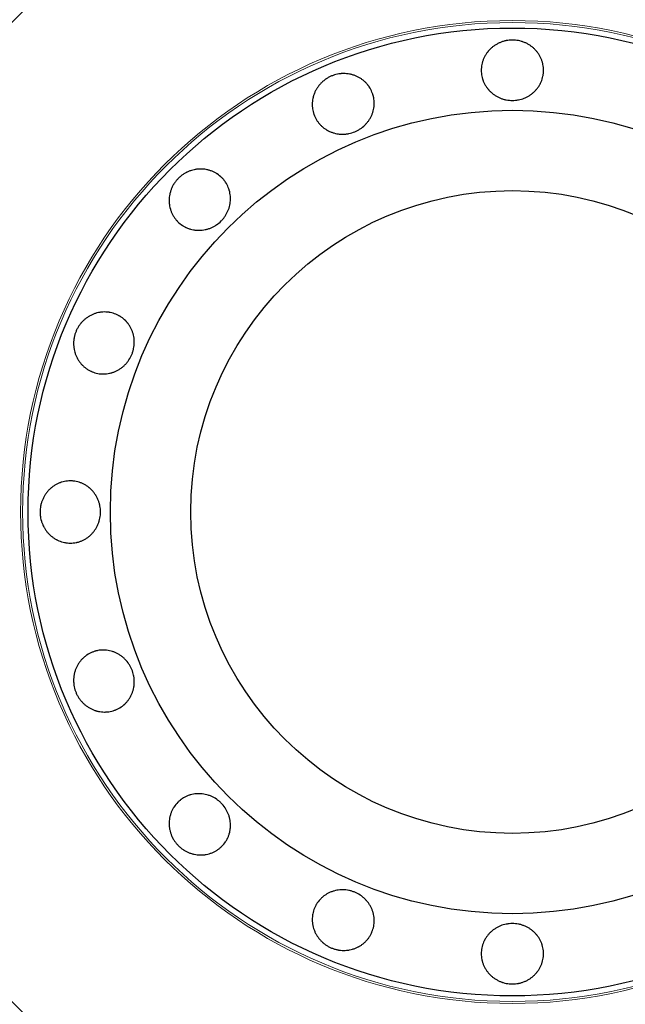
# Model space of a CAD drawing. Header units: inches. Extents: x 0 to 23760, y -13 to 16800.
# Tile 16 of 204: x 3583 to 3641, y 8342 to 8437. Entities that reach past the tile are written whole.
import ezdxf

# ---------------------------------------------------------------- set-up
doc = ezdxf.new("R2010")
doc.units = ezdxf.units.IN
doc.layers.add('254', color=7, linetype='Continuous', true_color=0xffffff)

msp = doc.modelspace()

# ---------------------------------------------------------------- linework, layer by layer
at = {"layer": '254', "color": 2, "linetype": 'Continuous', "lineweight": 25}
for radius in [100, 67.5, 46.681, 38.75, 31]:
    msp.add_circle((3630.063, 8389.497), radius, dxfattribs=at)
at = {"layer": '254', "color": 110, "linetype": 'Continuous', "lineweight": 13}
for radius in [47.403, 47.21]:
    msp.add_circle((3630.063, 8389.497), radius, dxfattribs=at)
at = {"layer": '254', "color": 2, "linetype": 'Continuous', "lineweight": 25}
for points, knots in [([(3630.063, 8435.02), (3630.162, 8435.02), (3630.261, 8435.015), (3630.456, 8434.996), (3630.553, 8434.982), (3630.746, 8434.945), (3630.841, 8434.922), (3630.959, 8434.887), (3630.983, 8434.879), (3631.03, 8434.864), (3631.053, 8434.856), (3631.123, 8434.832), (3631.169, 8434.814), (3631.306, 8434.758), (3631.394, 8434.717), (3631.566, 8434.627), (3631.65, 8434.577), (3631.773, 8434.497), (3631.813, 8434.47), (3631.892, 8434.412), (3631.932, 8434.383), (3632.046, 8434.291), (3632.119, 8434.227), (3632.257, 8434.092), (3632.387, 8433.95), (3632.504, 8433.797), (3632.586, 8433.677), (3632.612, 8433.636), (3632.663, 8433.554), (3632.687, 8433.512), (3632.757, 8433.386), (3632.799, 8433.301), (3632.874, 8433.126), (3632.908, 8433.036), (3632.95, 8432.9), (3632.963, 8432.853), (3632.981, 8432.784), (3632.987, 8432.76), (3632.998, 8432.713), (3633.003, 8432.69), (3633.045, 8432.479), (3633.063, 8432.29), (3633.063, 8432.005), (3633.058, 8431.91), (3633.047, 8431.791), (3633.044, 8431.767), (3633.038, 8431.72), (3633.029, 8431.649), (3632.984, 8431.391), (3632.913, 8431.165), (3632.819, 8430.946), (3632.799, 8430.903), (3632.767, 8430.838), (3632.756, 8430.816), (3632.733, 8430.774), (3632.722, 8430.753), (3632.664, 8430.648), (3632.613, 8430.566), (3632.505, 8430.409), (3632.446, 8430.333), (3632.323, 8430.186), (3632.257, 8430.115), (3632.117, 8429.98), (3632.044, 8429.916), (3631.892, 8429.796), (3631.813, 8429.74), (3631.651, 8429.635), (3631.567, 8429.586), (3631.437, 8429.518), (3631.393, 8429.496), (3631.303, 8429.455), (3631.258, 8429.435), (3631.031, 8429.343), (3630.844, 8429.288), (3630.603, 8429.242), (3630.555, 8429.234), (3630.457, 8429.221), (3630.408, 8429.215), (3630.26, 8429.202), (3630.161, 8429.197), (3629.867, 8429.197), (3629.671, 8429.214), (3629.428, 8429.26), (3629.38, 8429.271), (3629.284, 8429.294), (3629.141, 8429.332), (3629.003, 8429.38), (3628.823, 8429.453), (3628.734, 8429.494), (3628.605, 8429.562), (3628.562, 8429.585), (3628.477, 8429.634), (3628.435, 8429.66), (3628.312, 8429.74), (3628.154, 8429.853), (3628.009, 8429.979), (3627.871, 8430.113), (3627.805, 8430.184), (3627.727, 8430.276), (3627.711, 8430.295), (3627.681, 8430.333), (3627.636, 8430.39), (3627.594, 8430.448), (3627.512, 8430.567), (3627.462, 8430.648), (3627.369, 8430.814), (3627.327, 8430.9), (3627.27, 8431.031), (3627.252, 8431.076), (3627.227, 8431.143), (3627.219, 8431.166), (3627.203, 8431.211), (3627.166, 8431.325), (3627.137, 8431.44), (3627.081, 8431.718), (3627.063, 8431.907), (3627.063, 8432.123), (3627.063, 8432.147), (3627.064, 8432.194), (3627.067, 8432.266), (3627.079, 8432.432), (3627.113, 8432.667), (3627.16, 8432.851), (3627.203, 8432.988), (3627.218, 8433.033), (3627.252, 8433.124), (3627.27, 8433.169), (3627.327, 8433.301), (3627.369, 8433.387), (3627.461, 8433.554), (3627.512, 8433.636), (3627.593, 8433.755), (3627.621, 8433.794), (3627.665, 8433.852), (3627.68, 8433.871), (3627.71, 8433.909), (3627.725, 8433.928), (3627.803, 8434.021), (3627.869, 8434.092), (3628.007, 8434.227), (3628.152, 8434.355), (3628.309, 8434.469), (3628.432, 8434.549), (3628.473, 8434.575), (3628.558, 8434.625), (3628.601, 8434.649), (3628.731, 8434.717), (3628.82, 8434.758), (3629, 8434.832), (3629.092, 8434.864), (3629.233, 8434.906), (3629.304, 8434.926), (3629.376, 8434.942), (3629.424, 8434.953), (3629.449, 8434.958), (3629.57, 8434.982), (3629.668, 8434.996), (3629.816, 8435.011), (3629.865, 8435.014), (3629.964, 8435.019), (3630.013, 8435.02), (3630.063, 8435.02)], [0, 0, 0, 0, 0.015625, 0.015625, 0.03125, 0.03125, 0.046875, 0.046875, 0.050781, 0.050781, 0.054687, 0.054687, 0.0625, 0.0625, 0.078125, 0.078125, 0.09375, 0.09375, 0.101562, 0.101562, 0.109375, 0.109375, 0.125, 0.125, 0.140625, 0.15625, 0.15625, 0.164062, 0.164062, 0.171875, 0.171875, 0.1875, 0.1875, 0.203125, 0.203125, 0.210937, 0.210937, 0.214844, 0.214844, 0.21875, 0.21875, 0.25, 0.25, 0.265625, 0.265625, 0.269531, 0.269531, 0.273437, 0.28125, 0.3125, 0.3125, 0.320312, 0.320312, 0.324219, 0.324219, 0.328125, 0.328125, 0.34375, 0.34375, 0.359375, 0.359375, 0.375, 0.375, 0.390625, 0.390625, 0.40625, 0.40625, 0.421875, 0.421875, 0.429687, 0.429687, 0.4375, 0.4375, 0.46875, 0.46875, 0.476562, 0.476562, 0.484375, 0.484375, 0.5, 0.5, 0.53125, 0.53125, 0.539062, 0.539062, 0.546875, 0.5625, 0.5625, 0.578125, 0.578125, 0.585937, 0.585937, 0.59375, 0.59375, 0.609375, 0.625, 0.625, 0.640625, 0.640625, 0.644531, 0.644531, 0.648438, 0.65625, 0.65625, 0.671875, 0.671875, 0.6875, 0.6875, 0.695313, 0.695313, 0.699219, 0.699219, 0.703125, 0.71875, 0.71875, 0.75, 0.75, 0.753906, 0.753906, 0.757813, 0.765625, 0.78125, 0.796875, 0.796875, 0.804688, 0.804688, 0.8125, 0.8125, 0.828125, 0.828125, 0.84375, 0.84375, 0.851563, 0.851563, 0.855469, 0.855469, 0.859375, 0.859375, 0.875, 0.875, 0.890625, 0.90625, 0.90625, 0.914063, 0.914063, 0.921875, 0.921875, 0.9375, 0.9375, 0.953125, 0.953125, 0.960938, 0.964844, 0.964844, 0.96875, 0.96875, 0.984375, 0.984375, 0.992188, 0.992188, 1, 1, 1, 1]), ([(3612.642, 8431.555), (3612.734, 8431.593), (3612.827, 8431.626), (3613.014, 8431.683), (3613.109, 8431.707), (3613.301, 8431.747), (3613.398, 8431.762), (3613.521, 8431.774), (3613.546, 8431.777), (3613.595, 8431.781), (3613.62, 8431.782), (3613.694, 8431.786), (3613.743, 8431.788), (3613.89, 8431.789), (3613.988, 8431.784), (3614.182, 8431.767), (3614.278, 8431.753), (3614.422, 8431.726), (3614.469, 8431.716), (3614.565, 8431.694), (3614.612, 8431.681), (3614.753, 8431.64), (3614.845, 8431.609), (3615.024, 8431.537), (3615.199, 8431.456), (3615.365, 8431.359), (3615.487, 8431.279), (3615.527, 8431.252), (3615.605, 8431.195), (3615.644, 8431.166), (3615.756, 8431.076), (3615.828, 8431.013), (3615.964, 8430.881), (3616.029, 8430.811), (3616.121, 8430.701), (3616.151, 8430.663), (3616.194, 8430.606), (3616.208, 8430.586), (3616.236, 8430.547), (3616.25, 8430.527), (3616.37, 8430.348), (3616.458, 8430.18), (3616.567, 8429.918), (3616.6, 8429.828), (3616.634, 8429.713), (3616.641, 8429.69), (3616.654, 8429.644), (3616.672, 8429.575), (3616.729, 8429.32), (3616.75, 8429.084), (3616.747, 8428.846), (3616.745, 8428.798), (3616.74, 8428.726), (3616.738, 8428.702), (3616.734, 8428.654), (3616.732, 8428.63), (3616.718, 8428.511), (3616.702, 8428.416), (3616.662, 8428.229), (3616.638, 8428.137), (3616.579, 8427.954), (3616.546, 8427.863), (3616.468, 8427.684), (3616.425, 8427.597), (3616.331, 8427.428), (3616.28, 8427.346), (3616.17, 8427.187), (3616.111, 8427.11), (3616.017, 8426.997), (3615.984, 8426.96), (3615.918, 8426.888), (3615.883, 8426.852), (3615.709, 8426.68), (3615.557, 8426.558), (3615.352, 8426.424), (3615.31, 8426.398), (3615.226, 8426.348), (3615.182, 8426.324), (3615.05, 8426.255), (3614.961, 8426.213), (3614.689, 8426.1), (3614.502, 8426.041), (3614.26, 8425.991), (3614.211, 8425.982), (3614.113, 8425.966), (3614.065, 8425.96), (3613.918, 8425.944), (3613.821, 8425.939), (3613.626, 8425.937), (3613.529, 8425.941), (3613.384, 8425.954), (3613.335, 8425.959), (3613.238, 8425.972), (3613.189, 8425.98), (3613.045, 8426.007), (3612.856, 8426.051), (3612.674, 8426.112), (3612.494, 8426.183), (3612.407, 8426.223), (3612.299, 8426.278), (3612.278, 8426.29), (3612.235, 8426.313), (3612.172, 8426.349), (3612.11, 8426.386), (3611.99, 8426.464), (3611.912, 8426.52), (3611.763, 8426.638), (3611.691, 8426.701), (3611.588, 8426.801), (3611.555, 8426.835), (3611.506, 8426.888), (3611.489, 8426.906), (3611.458, 8426.942), (3611.38, 8427.033), (3611.309, 8427.128), (3611.15, 8427.363), (3611.061, 8427.531), (3610.979, 8427.73), (3610.97, 8427.752), (3610.953, 8427.797), (3610.928, 8427.864), (3610.875, 8428.022), (3610.817, 8428.252), (3610.79, 8428.44), (3610.777, 8428.583), (3610.774, 8428.631), (3610.77, 8428.727), (3610.77, 8428.775), (3610.772, 8428.919), (3610.778, 8429.015), (3610.799, 8429.205), (3610.814, 8429.3), (3610.844, 8429.441), (3610.855, 8429.488), (3610.874, 8429.558), (3610.88, 8429.581), (3610.893, 8429.628), (3610.9, 8429.651), (3610.937, 8429.767), (3610.97, 8429.858), (3611.046, 8430.036), (3611.131, 8430.209), (3611.233, 8430.374), (3611.315, 8430.495), (3611.344, 8430.535), (3611.403, 8430.614), (3611.434, 8430.652), (3611.527, 8430.765), (3611.593, 8430.837), (3611.732, 8430.974), (3611.805, 8431.039), (3611.919, 8431.132), (3611.977, 8431.177), (3612.037, 8431.22), (3612.078, 8431.249), (3612.098, 8431.263), (3612.201, 8431.331), (3612.286, 8431.382), (3612.417, 8431.451), (3612.461, 8431.474), (3612.551, 8431.516), (3612.596, 8431.536), (3612.642, 8431.555)], [0, 0, 0, 0, 0.015625, 0.015625, 0.03125, 0.03125, 0.046875, 0.046875, 0.050781, 0.050781, 0.054687, 0.054687, 0.0625, 0.0625, 0.078125, 0.078125, 0.09375, 0.09375, 0.101562, 0.101562, 0.109375, 0.109375, 0.125, 0.125, 0.140625, 0.15625, 0.15625, 0.164062, 0.164062, 0.171875, 0.171875, 0.1875, 0.1875, 0.203125, 0.203125, 0.210937, 0.210937, 0.214844, 0.214844, 0.21875, 0.21875, 0.25, 0.25, 0.265625, 0.265625, 0.269531, 0.269531, 0.273437, 0.28125, 0.3125, 0.3125, 0.320312, 0.320312, 0.324219, 0.324219, 0.328125, 0.328125, 0.34375, 0.34375, 0.359375, 0.359375, 0.375, 0.375, 0.390625, 0.390625, 0.40625, 0.40625, 0.421875, 0.421875, 0.429687, 0.429687, 0.4375, 0.4375, 0.46875, 0.46875, 0.476562, 0.476562, 0.484375, 0.484375, 0.5, 0.5, 0.53125, 0.53125, 0.539062, 0.539062, 0.546875, 0.546875, 0.5625, 0.5625, 0.578125, 0.578125, 0.585937, 0.585937, 0.59375, 0.59375, 0.609375, 0.625, 0.625, 0.640625, 0.640625, 0.644531, 0.644531, 0.648437, 0.65625, 0.65625, 0.671875, 0.671875, 0.6875, 0.6875, 0.695312, 0.695312, 0.699219, 0.699219, 0.703125, 0.71875, 0.71875, 0.75, 0.75, 0.753906, 0.753906, 0.757812, 0.765625, 0.78125, 0.796875, 0.796875, 0.804687, 0.804687, 0.8125, 0.8125, 0.828125, 0.828125, 0.84375, 0.84375, 0.851563, 0.851563, 0.855469, 0.855469, 0.859375, 0.859375, 0.875, 0.875, 0.890625, 0.90625, 0.90625, 0.914062, 0.914062, 0.921875, 0.921875, 0.9375, 0.9375, 0.953125, 0.953125, 0.960937, 0.964844, 0.964844, 0.96875, 0.96875, 0.984375, 0.984375, 0.992187, 0.992187, 1, 1, 1, 1]), ([(3597.873, 8421.687), (3597.943, 8421.757), (3598.016, 8421.823), (3598.168, 8421.948), (3598.247, 8422.007), (3598.409, 8422.116), (3598.493, 8422.167), (3598.601, 8422.226), (3598.623, 8422.237), (3598.667, 8422.26), (3598.689, 8422.271), (3598.756, 8422.303), (3598.801, 8422.323), (3598.937, 8422.38), (3599.029, 8422.414), (3599.214, 8422.472), (3599.309, 8422.496), (3599.452, 8422.526), (3599.5, 8422.535), (3599.596, 8422.551), (3599.645, 8422.557), (3599.791, 8422.574), (3599.888, 8422.579), (3600.081, 8422.582), (3600.273, 8422.574), (3600.464, 8422.548), (3600.607, 8422.521), (3600.654, 8422.511), (3600.749, 8422.489), (3600.795, 8422.476), (3600.933, 8422.437), (3601.024, 8422.406), (3601.201, 8422.335), (3601.287, 8422.295), (3601.414, 8422.229), (3601.456, 8422.206), (3601.518, 8422.169), (3601.539, 8422.156), (3601.579, 8422.131), (3601.761, 8422.013), (3601.925, 8421.877), (3602.126, 8421.676), (3602.19, 8421.606), (3602.266, 8421.513), (3602.281, 8421.495), (3602.311, 8421.457), (3602.354, 8421.4), (3602.505, 8421.186), (3602.614, 8420.976), (3602.702, 8420.755), (3602.719, 8420.71), (3602.742, 8420.641), (3602.75, 8420.619), (3602.764, 8420.573), (3602.771, 8420.55), (3602.804, 8420.434), (3602.826, 8420.341), (3602.86, 8420.153), (3602.873, 8420.058), (3602.889, 8419.866), (3602.893, 8419.77), (3602.889, 8419.575), (3602.883, 8419.478), (3602.86, 8419.286), (3602.844, 8419.191), (3602.804, 8419.001), (3602.779, 8418.907), (3602.735, 8418.767), (3602.719, 8418.721), (3602.685, 8418.628), (3602.667, 8418.583), (3602.572, 8418.357), (3602.478, 8418.186), (3602.341, 8417.983), (3602.312, 8417.944), (3602.253, 8417.865), (3602.222, 8417.826), (3602.127, 8417.712), (3602.06, 8417.639), (3601.852, 8417.431), (3601.701, 8417.304), (3601.497, 8417.165), (3601.455, 8417.138), (3601.371, 8417.087), (3601.243, 8417.013), (3601.112, 8416.949), (3600.932, 8416.873), (3600.841, 8416.84), (3600.702, 8416.796), (3600.655, 8416.782), (3600.56, 8416.757), (3600.512, 8416.746), (3600.369, 8416.715), (3600.177, 8416.683), (3599.985, 8416.67), (3599.793, 8416.667), (3599.696, 8416.67), (3599.576, 8416.681), (3599.551, 8416.683), (3599.503, 8416.688), (3599.431, 8416.697), (3599.36, 8416.708), (3599.219, 8416.734), (3599.126, 8416.756), (3598.942, 8416.808), (3598.852, 8416.838), (3598.719, 8416.891), (3598.675, 8416.91), (3598.609, 8416.94), (3598.587, 8416.95), (3598.544, 8416.971), (3598.438, 8417.026), (3598.335, 8417.086), (3598.099, 8417.243), (3597.953, 8417.364), (3597.8, 8417.517), (3597.784, 8417.534), (3597.751, 8417.568), (3597.702, 8417.621), (3597.593, 8417.747), (3597.451, 8417.937), (3597.354, 8418.1), (3597.288, 8418.227), (3597.266, 8418.27), (3597.226, 8418.358), (3597.207, 8418.402), (3597.154, 8418.536), (3597.123, 8418.627), (3597.07, 8418.811), (3597.048, 8418.904), (3597.021, 8419.045), (3597.014, 8419.093), (3597.004, 8419.165), (3597.001, 8419.189), (3596.995, 8419.237), (3596.993, 8419.261), (3596.982, 8419.383), (3596.978, 8419.479), (3596.98, 8419.672), (3596.992, 8419.865), (3597.023, 8420.057), (3597.053, 8420.2), (3597.064, 8420.248), (3597.089, 8420.343), (3597.102, 8420.391), (3597.146, 8420.531), (3597.179, 8420.622), (3597.255, 8420.802), (3597.297, 8420.89), (3597.367, 8421.019), (3597.403, 8421.083), (3597.442, 8421.146), (3597.469, 8421.188), (3597.483, 8421.209), (3597.552, 8421.311), (3597.611, 8421.391), (3597.705, 8421.505), (3597.737, 8421.542), (3597.804, 8421.616), (3597.838, 8421.652), (3597.873, 8421.687)], [0, 0, 0, 0, 0.015625, 0.015625, 0.03125, 0.03125, 0.046875, 0.046875, 0.050781, 0.050781, 0.054688, 0.054688, 0.0625, 0.0625, 0.078125, 0.078125, 0.09375, 0.09375, 0.101563, 0.101563, 0.109375, 0.109375, 0.125, 0.125, 0.140625, 0.15625, 0.15625, 0.164063, 0.164063, 0.171875, 0.171875, 0.1875, 0.1875, 0.203125, 0.203125, 0.210938, 0.210938, 0.214844, 0.214844, 0.21875, 0.25, 0.25, 0.265625, 0.265625, 0.269531, 0.269531, 0.273438, 0.28125, 0.3125, 0.3125, 0.320313, 0.320313, 0.324219, 0.324219, 0.328125, 0.328125, 0.34375, 0.34375, 0.359375, 0.359375, 0.375, 0.375, 0.390625, 0.390625, 0.40625, 0.40625, 0.421875, 0.421875, 0.429688, 0.429688, 0.4375, 0.4375, 0.46875, 0.46875, 0.476563, 0.476563, 0.484375, 0.484375, 0.5, 0.5, 0.53125, 0.53125, 0.539063, 0.539063, 0.546875, 0.5625, 0.5625, 0.578125, 0.578125, 0.585938, 0.585938, 0.59375, 0.59375, 0.609375, 0.625, 0.625, 0.640625, 0.640625, 0.644531, 0.644531, 0.648438, 0.65625, 0.65625, 0.671875, 0.671875, 0.6875, 0.6875, 0.695313, 0.695313, 0.699219, 0.699219, 0.703125, 0.71875, 0.71875, 0.75, 0.75, 0.753906, 0.753906, 0.757813, 0.765625, 0.78125, 0.796875, 0.796875, 0.804688, 0.804688, 0.8125, 0.8125, 0.828125, 0.828125, 0.84375, 0.84375, 0.851563, 0.851563, 0.855469, 0.855469, 0.859375, 0.859375, 0.875, 0.875, 0.890625, 0.90625, 0.90625, 0.914063, 0.914063, 0.921875, 0.921875, 0.9375, 0.9375, 0.953125, 0.953125, 0.960938, 0.964844, 0.964844, 0.96875, 0.96875, 0.984375, 0.984375, 0.992188, 0.992188, 1, 1, 1, 1]), ([(3588.005, 8406.918), (3588.043, 8407.01), (3588.085, 8407.099), (3588.177, 8407.272), (3588.228, 8407.356), (3588.336, 8407.52), (3588.394, 8407.599), (3588.471, 8407.695), (3588.487, 8407.714), (3588.519, 8407.751), (3588.535, 8407.77), (3588.585, 8407.825), (3588.619, 8407.861), (3588.722, 8407.966), (3588.794, 8408.032), (3588.944, 8408.156), (3589.021, 8408.215), (3589.142, 8408.298), (3589.183, 8408.324), (3589.266, 8408.376), (3589.309, 8408.4), (3589.437, 8408.471), (3589.525, 8408.514), (3589.702, 8408.59), (3589.883, 8408.656), (3590.069, 8408.705), (3590.211, 8408.735), (3590.259, 8408.744), (3590.355, 8408.759), (3590.402, 8408.766), (3590.545, 8408.782), (3590.641, 8408.788), (3590.831, 8408.79), (3590.926, 8408.787), (3591.069, 8408.774), (3591.116, 8408.769), (3591.188, 8408.758), (3591.212, 8408.755), (3591.259, 8408.747), (3591.283, 8408.742), (3591.494, 8408.701), (3591.675, 8408.645), (3591.938, 8408.536), (3592.024, 8408.495), (3592.13, 8408.439), (3592.151, 8408.427), (3592.193, 8408.404), (3592.255, 8408.368), (3592.475, 8408.228), (3592.657, 8408.076), (3592.823, 8407.905), (3592.856, 8407.87), (3592.903, 8407.816), (3592.919, 8407.797), (3592.95, 8407.76), (3592.965, 8407.742), (3593.04, 8407.648), (3593.095, 8407.57), (3593.199, 8407.409), (3593.247, 8407.326), (3593.336, 8407.156), (3593.376, 8407.068), (3593.447, 8406.886), (3593.478, 8406.795), (3593.531, 8406.608), (3593.553, 8406.514), (3593.588, 8406.324), (3593.601, 8406.228), (3593.614, 8406.081), (3593.617, 8406.032), (3593.621, 8405.934), (3593.622, 8405.885), (3593.62, 8405.64), (3593.599, 8405.446), (3593.549, 8405.206), (3593.538, 8405.158), (3593.514, 8405.063), (3593.5, 8405.015), (3593.456, 8404.873), (3593.422, 8404.781), (3593.309, 8404.508), (3593.219, 8404.334), (3593.083, 8404.127), (3593.055, 8404.087), (3592.997, 8404.007), (3592.907, 8403.889), (3592.81, 8403.78), (3592.673, 8403.642), (3592.602, 8403.576), (3592.49, 8403.482), (3592.452, 8403.451), (3592.374, 8403.392), (3592.334, 8403.363), (3592.213, 8403.28), (3592.048, 8403.177), (3591.876, 8403.092), (3591.699, 8403.015), (3591.609, 8402.981), (3591.494, 8402.944), (3591.47, 8402.937), (3591.424, 8402.924), (3591.354, 8402.904), (3591.284, 8402.887), (3591.143, 8402.857), (3591.049, 8402.842), (3590.86, 8402.82), (3590.765, 8402.813), (3590.621, 8402.811), (3590.573, 8402.812), (3590.501, 8402.814), (3590.477, 8402.815), (3590.429, 8402.819), (3590.31, 8402.828), (3590.193, 8402.845), (3589.914, 8402.899), (3589.733, 8402.955), (3589.534, 8403.037), (3589.512, 8403.047), (3589.468, 8403.066), (3589.403, 8403.096), (3589.254, 8403.171), (3589.05, 8403.292), (3588.898, 8403.406), (3588.788, 8403.498), (3588.752, 8403.53), (3588.681, 8403.595), (3588.646, 8403.629), (3588.546, 8403.732), (3588.483, 8403.804), (3588.363, 8403.953), (3588.307, 8404.031), (3588.229, 8404.152), (3588.203, 8404.193), (3588.167, 8404.255), (3588.155, 8404.276), (3588.131, 8404.319), (3588.12, 8404.34), (3588.063, 8404.448), (3588.023, 8404.536), (3587.951, 8404.715), (3587.888, 8404.898), (3587.843, 8405.087), (3587.816, 8405.231), (3587.808, 8405.279), (3587.794, 8405.377), (3587.789, 8405.425), (3587.775, 8405.572), (3587.771, 8405.669), (3587.772, 8405.864), (3587.777, 8405.961), (3587.792, 8406.108), (3587.802, 8406.181), (3587.814, 8406.254), (3587.822, 8406.302), (3587.827, 8406.327), (3587.852, 8406.448), (3587.876, 8406.544), (3587.919, 8406.686), (3587.934, 8406.733), (3587.968, 8406.826), (3587.986, 8406.872), (3588.005, 8406.918)], [0, 0, 0, 0, 0.015625, 0.015625, 0.03125, 0.03125, 0.046875, 0.046875, 0.050781, 0.050781, 0.054687, 0.054687, 0.0625, 0.0625, 0.078125, 0.078125, 0.09375, 0.09375, 0.101562, 0.101562, 0.109375, 0.109375, 0.125, 0.125, 0.140625, 0.15625, 0.15625, 0.164062, 0.164062, 0.171875, 0.171875, 0.1875, 0.1875, 0.203125, 0.203125, 0.210937, 0.210937, 0.214844, 0.214844, 0.21875, 0.21875, 0.25, 0.25, 0.265625, 0.265625, 0.269531, 0.269531, 0.273437, 0.28125, 0.3125, 0.3125, 0.320312, 0.320312, 0.324219, 0.324219, 0.328125, 0.328125, 0.34375, 0.34375, 0.359375, 0.359375, 0.375, 0.375, 0.390625, 0.390625, 0.40625, 0.40625, 0.421875, 0.421875, 0.429687, 0.429687, 0.4375, 0.4375, 0.46875, 0.46875, 0.476562, 0.476562, 0.484375, 0.484375, 0.5, 0.5, 0.53125, 0.53125, 0.539062, 0.539062, 0.546875, 0.5625, 0.5625, 0.578125, 0.578125, 0.585937, 0.585937, 0.59375, 0.59375, 0.609375, 0.625, 0.625, 0.640625, 0.640625, 0.644531, 0.644531, 0.648437, 0.65625, 0.65625, 0.671875, 0.671875, 0.6875, 0.6875, 0.695312, 0.695312, 0.699219, 0.699219, 0.703125, 0.71875, 0.71875, 0.75, 0.75, 0.753906, 0.753906, 0.757812, 0.765625, 0.78125, 0.796875, 0.796875, 0.804687, 0.804687, 0.8125, 0.8125, 0.828125, 0.828125, 0.84375, 0.84375, 0.851562, 0.851562, 0.855469, 0.855469, 0.859375, 0.859375, 0.875, 0.875, 0.890625, 0.90625, 0.90625, 0.914062, 0.914062, 0.921875, 0.921875, 0.9375, 0.9375, 0.953125, 0.953125, 0.960937, 0.964844, 0.964844, 0.96875, 0.96875, 0.984375, 0.984375, 0.992187, 0.992187, 1, 1, 1, 1]), ([(3590.362, 8389.497), (3590.362, 8389.298), (3590.345, 8389.102), (3590.29, 8388.814), (3590.267, 8388.718), (3590.233, 8388.6), (3590.225, 8388.577), (3590.21, 8388.53), (3590.202, 8388.506), (3590.178, 8388.436), (3590.161, 8388.39), (3590.105, 8388.254), (3590.064, 8388.165), (3589.974, 8387.993), (3589.925, 8387.909), (3589.846, 8387.787), (3589.818, 8387.746), (3589.762, 8387.667), (3589.732, 8387.628), (3589.641, 8387.513), (3589.577, 8387.44), (3589.443, 8387.302), (3589.303, 8387.171), (3589.15, 8387.055), (3589.031, 8386.973), (3588.99, 8386.946), (3588.909, 8386.895), (3588.867, 8386.871), (3588.742, 8386.801), (3588.656, 8386.759), (3588.482, 8386.684), (3588.393, 8386.651), (3588.256, 8386.608), (3588.211, 8386.595), (3588.141, 8386.578), (3588.118, 8386.572), (3588.071, 8386.561), (3588.047, 8386.556), (3587.836, 8386.514), (3587.647, 8386.497), (3587.363, 8386.497), (3587.268, 8386.501), (3587.148, 8386.513), (3587.124, 8386.516), (3587.077, 8386.522), (3587.006, 8386.531), (3586.748, 8386.577), (3586.521, 8386.648), (3586.301, 8386.742), (3586.258, 8386.762), (3586.193, 8386.794), (3586.171, 8386.805), (3586.128, 8386.828), (3586.107, 8386.839), (3586.002, 8386.898), (3585.92, 8386.948), (3585.762, 8387.057), (3585.685, 8387.115), (3585.537, 8387.239), (3585.466, 8387.305), (3585.329, 8387.445), (3585.265, 8387.518), (3585.144, 8387.67), (3585.087, 8387.748), (3584.981, 8387.911), (3584.932, 8387.995), (3584.864, 8388.125), (3584.842, 8388.169), (3584.8, 8388.259), (3584.781, 8388.304), (3584.725, 8388.44), (3584.693, 8388.533), (3584.638, 8388.72), (3584.615, 8388.815), (3584.587, 8388.959), (3584.578, 8389.008), (3584.568, 8389.081), (3584.564, 8389.106), (3584.559, 8389.155), (3584.556, 8389.179), (3584.544, 8389.303), (3584.539, 8389.401), (3584.539, 8389.598), (3584.544, 8389.695), (3584.563, 8389.89), (3584.577, 8389.988), (3584.601, 8390.109), (3584.606, 8390.133), (3584.617, 8390.181), (3584.622, 8390.205), (3584.64, 8390.277), (3584.679, 8390.42), (3584.727, 8390.558), (3584.801, 8390.739), (3584.842, 8390.827), (3584.91, 8390.957), (3584.934, 8391), (3584.984, 8391.084), (3585.009, 8391.126), (3585.09, 8391.249), (3585.204, 8391.407), (3585.332, 8391.552), (3585.467, 8391.69), (3585.538, 8391.755), (3585.631, 8391.833), (3585.65, 8391.849), (3585.688, 8391.879), (3585.745, 8391.924), (3585.804, 8391.966), (3585.923, 8392.047), (3586.004, 8392.098), (3586.172, 8392.19), (3586.258, 8392.233), (3586.39, 8392.289), (3586.434, 8392.307), (3586.502, 8392.332), (3586.525, 8392.34), (3586.57, 8392.356), (3586.684, 8392.393), (3586.8, 8392.423), (3587.078, 8392.479), (3587.267, 8392.497), (3587.483, 8392.497), (3587.507, 8392.497), (3587.554, 8392.495), (3587.626, 8392.493), (3587.792, 8392.481), (3588.026, 8392.447), (3588.21, 8392.4), (3588.346, 8392.357), (3588.392, 8392.342), (3588.482, 8392.308), (3588.526, 8392.29), (3588.658, 8392.233), (3588.744, 8392.191), (3588.91, 8392.099), (3588.991, 8392.048), (3589.109, 8391.967), (3589.148, 8391.939), (3589.206, 8391.895), (3589.225, 8391.88), (3589.263, 8391.85), (3589.281, 8391.834), (3589.374, 8391.756), (3589.445, 8391.69), (3589.578, 8391.552), (3589.705, 8391.407), (3589.818, 8391.25), (3589.884, 8391.148), (3589.897, 8391.127), (3589.923, 8391.086), (3589.935, 8391.065), (3589.973, 8391.001), (3589.996, 8390.958), (3590.064, 8390.828), (3590.105, 8390.74), (3590.178, 8390.56), (3590.211, 8390.468), (3590.252, 8390.327), (3590.271, 8390.256), (3590.288, 8390.184), (3590.298, 8390.135), (3590.303, 8390.111), (3590.326, 8389.989), (3590.34, 8389.892), (3590.353, 8389.744), (3590.357, 8389.695), (3590.361, 8389.596), (3590.362, 8389.546), (3590.362, 8389.497)], [0, 0, 0, 0, 0.03125, 0.03125, 0.046875, 0.046875, 0.050781, 0.050781, 0.054687, 0.054687, 0.0625, 0.0625, 0.078125, 0.078125, 0.09375, 0.09375, 0.101562, 0.101562, 0.109375, 0.109375, 0.125, 0.125, 0.140625, 0.15625, 0.15625, 0.164062, 0.164062, 0.171875, 0.171875, 0.1875, 0.1875, 0.203125, 0.203125, 0.210937, 0.210937, 0.214844, 0.214844, 0.21875, 0.21875, 0.25, 0.25, 0.265625, 0.265625, 0.269531, 0.269531, 0.273437, 0.28125, 0.3125, 0.3125, 0.320312, 0.320312, 0.324219, 0.324219, 0.328125, 0.328125, 0.34375, 0.34375, 0.359375, 0.359375, 0.375, 0.375, 0.390625, 0.390625, 0.40625, 0.40625, 0.421875, 0.421875, 0.429687, 0.429687, 0.4375, 0.4375, 0.453125, 0.453125, 0.46875, 0.46875, 0.476562, 0.476562, 0.480469, 0.480469, 0.484375, 0.484375, 0.5, 0.5, 0.515625, 0.515625, 0.53125, 0.53125, 0.535156, 0.535156, 0.539062, 0.539062, 0.546875, 0.5625, 0.5625, 0.578125, 0.578125, 0.585937, 0.585937, 0.59375, 0.59375, 0.609375, 0.625, 0.625, 0.640625, 0.640625, 0.644531, 0.644531, 0.648437, 0.65625, 0.65625, 0.671875, 0.671875, 0.6875, 0.6875, 0.695312, 0.695312, 0.699219, 0.699219, 0.703125, 0.71875, 0.71875, 0.75, 0.75, 0.753906, 0.753906, 0.757812, 0.765625, 0.78125, 0.796875, 0.796875, 0.804687, 0.804687, 0.8125, 0.8125, 0.828125, 0.828125, 0.84375, 0.84375, 0.851563, 0.851563, 0.855469, 0.855469, 0.859375, 0.859375, 0.875, 0.875, 0.890625, 0.90625, 0.90625, 0.910156, 0.910156, 0.914063, 0.914063, 0.921875, 0.921875, 0.9375, 0.9375, 0.953125, 0.953125, 0.960938, 0.964844, 0.964844, 0.96875, 0.96875, 0.984375, 0.984375, 0.992188, 0.992188, 1, 1, 1, 1]), ([(3588.005, 8372.076), (3587.967, 8372.168), (3587.933, 8372.261), (3587.876, 8372.448), (3587.852, 8372.543), (3587.813, 8372.735), (3587.798, 8372.832), (3587.785, 8372.955), (3587.783, 8372.98), (3587.779, 8373.029), (3587.777, 8373.054), (3587.773, 8373.128), (3587.772, 8373.177), (3587.771, 8373.324), (3587.775, 8373.422), (3587.793, 8373.616), (3587.806, 8373.712), (3587.833, 8373.856), (3587.843, 8373.903), (3587.866, 8373.999), (3587.879, 8374.046), (3587.919, 8374.187), (3587.951, 8374.279), (3588.023, 8374.458), (3588.104, 8374.633), (3588.201, 8374.799), (3588.28, 8374.921), (3588.308, 8374.961), (3588.364, 8375.039), (3588.393, 8375.078), (3588.483, 8375.19), (3588.546, 8375.262), (3588.679, 8375.398), (3588.749, 8375.463), (3588.859, 8375.555), (3588.896, 8375.585), (3588.954, 8375.628), (3588.974, 8375.642), (3589.013, 8375.67), (3589.032, 8375.684), (3589.211, 8375.804), (3589.379, 8375.892), (3589.642, 8376.001), (3589.732, 8376.034), (3589.846, 8376.069), (3589.869, 8376.075), (3589.915, 8376.088), (3589.985, 8376.106), (3590.24, 8376.163), (3590.475, 8376.185), (3590.714, 8376.181), (3590.762, 8376.179), (3590.834, 8376.174), (3590.858, 8376.173), (3590.906, 8376.168), (3590.93, 8376.166), (3591.049, 8376.152), (3591.143, 8376.136), (3591.33, 8376.096), (3591.423, 8376.072), (3591.606, 8376.013), (3591.697, 8375.98), (3591.876, 8375.902), (3591.962, 8375.859), (3592.131, 8375.765), (3592.213, 8375.714), (3592.373, 8375.604), (3592.45, 8375.545), (3592.563, 8375.451), (3592.599, 8375.418), (3592.672, 8375.352), (3592.707, 8375.317), (3592.879, 8375.143), (3593.002, 8374.991), (3593.136, 8374.786), (3593.162, 8374.744), (3593.212, 8374.66), (3593.236, 8374.616), (3593.305, 8374.485), (3593.347, 8374.395), (3593.459, 8374.123), (3593.518, 8373.936), (3593.569, 8373.694), (3593.578, 8373.645), (3593.593, 8373.547), (3593.6, 8373.499), (3593.615, 8373.352), (3593.621, 8373.255), (3593.622, 8373.06), (3593.619, 8372.963), (3593.606, 8372.818), (3593.6, 8372.769), (3593.587, 8372.672), (3593.58, 8372.624), (3593.553, 8372.479), (3593.509, 8372.29), (3593.448, 8372.108), (3593.377, 8371.929), (3593.337, 8371.841), (3593.281, 8371.733), (3593.27, 8371.712), (3593.247, 8371.669), (3593.211, 8371.606), (3593.173, 8371.545), (3593.095, 8371.424), (3593.04, 8371.346), (3592.921, 8371.197), (3592.859, 8371.125), (3592.759, 8371.022), (3592.725, 8370.989), (3592.672, 8370.94), (3592.654, 8370.923), (3592.618, 8370.892), (3592.527, 8370.814), (3592.432, 8370.743), (3592.196, 8370.584), (3592.029, 8370.495), (3591.83, 8370.413), (3591.807, 8370.404), (3591.763, 8370.387), (3591.696, 8370.362), (3591.538, 8370.309), (3591.308, 8370.251), (3591.12, 8370.224), (3590.977, 8370.211), (3590.929, 8370.208), (3590.832, 8370.204), (3590.784, 8370.204), (3590.64, 8370.206), (3590.545, 8370.212), (3590.355, 8370.233), (3590.26, 8370.249), (3590.119, 8370.278), (3590.072, 8370.289), (3590.002, 8370.308), (3589.979, 8370.314), (3589.932, 8370.327), (3589.909, 8370.334), (3589.792, 8370.371), (3589.701, 8370.404), (3589.524, 8370.48), (3589.351, 8370.565), (3589.185, 8370.667), (3589.064, 8370.749), (3589.024, 8370.778), (3588.946, 8370.837), (3588.907, 8370.868), (3588.794, 8370.962), (3588.722, 8371.027), (3588.585, 8371.166), (3588.52, 8371.239), (3588.427, 8371.353), (3588.382, 8371.411), (3588.339, 8371.471), (3588.311, 8371.512), (3588.297, 8371.532), (3588.229, 8371.635), (3588.178, 8371.72), (3588.108, 8371.851), (3588.086, 8371.895), (3588.044, 8371.985), (3588.024, 8372.03), (3588.005, 8372.076)], [0, 0, 0, 0, 0.015625, 0.015625, 0.03125, 0.03125, 0.046875, 0.046875, 0.050781, 0.050781, 0.054688, 0.054688, 0.0625, 0.0625, 0.078125, 0.078125, 0.09375, 0.09375, 0.101563, 0.101563, 0.109375, 0.109375, 0.125, 0.125, 0.140625, 0.15625, 0.15625, 0.164063, 0.164063, 0.171875, 0.171875, 0.1875, 0.1875, 0.203125, 0.203125, 0.210938, 0.210938, 0.214844, 0.214844, 0.21875, 0.21875, 0.25, 0.25, 0.265625, 0.265625, 0.269531, 0.269531, 0.273438, 0.28125, 0.3125, 0.3125, 0.320313, 0.320313, 0.324219, 0.324219, 0.328125, 0.328125, 0.34375, 0.34375, 0.359375, 0.359375, 0.375, 0.375, 0.390625, 0.390625, 0.40625, 0.40625, 0.421875, 0.421875, 0.429688, 0.429688, 0.4375, 0.4375, 0.46875, 0.46875, 0.476563, 0.476563, 0.484375, 0.484375, 0.5, 0.5, 0.53125, 0.53125, 0.539063, 0.539063, 0.546875, 0.546875, 0.5625, 0.5625, 0.578125, 0.578125, 0.585938, 0.585938, 0.59375, 0.59375, 0.609375, 0.625, 0.625, 0.640625, 0.640625, 0.644531, 0.644531, 0.648438, 0.65625, 0.65625, 0.671875, 0.671875, 0.6875, 0.6875, 0.695313, 0.695313, 0.699219, 0.699219, 0.703125, 0.71875, 0.71875, 0.75, 0.75, 0.753906, 0.753906, 0.757813, 0.765625, 0.78125, 0.796875, 0.796875, 0.804688, 0.804688, 0.8125, 0.8125, 0.828125, 0.828125, 0.84375, 0.84375, 0.851563, 0.851563, 0.855469, 0.855469, 0.859375, 0.859375, 0.875, 0.875, 0.890625, 0.90625, 0.90625, 0.914063, 0.914063, 0.921875, 0.921875, 0.9375, 0.9375, 0.953125, 0.953125, 0.960938, 0.964844, 0.964844, 0.96875, 0.96875, 0.984375, 0.984375, 0.992188, 0.992188, 1, 1, 1, 1]), ([(3597.873, 8357.307), (3597.803, 8357.377), (3597.736, 8357.45), (3597.612, 8357.602), (3597.553, 8357.681), (3597.443, 8357.843), (3597.392, 8357.927), (3597.334, 8358.035), (3597.322, 8358.057), (3597.3, 8358.101), (3597.289, 8358.123), (3597.256, 8358.19), (3597.236, 8358.235), (3597.179, 8358.371), (3597.146, 8358.463), (3597.088, 8358.648), (3597.063, 8358.743), (3597.033, 8358.886), (3597.024, 8358.934), (3597.009, 8359.03), (3597.002, 8359.079), (3596.986, 8359.225), (3596.98, 8359.322), (3596.978, 8359.515), (3596.986, 8359.707), (3597.012, 8359.898), (3597.039, 8360.041), (3597.049, 8360.089), (3597.071, 8360.183), (3597.083, 8360.229), (3597.123, 8360.367), (3597.154, 8360.458), (3597.224, 8360.635), (3597.264, 8360.721), (3597.331, 8360.848), (3597.354, 8360.89), (3597.391, 8360.952), (3597.403, 8360.973), (3597.429, 8361.013), (3597.546, 8361.195), (3597.682, 8361.359), (3597.883, 8361.56), (3597.954, 8361.624), (3598.046, 8361.7), (3598.065, 8361.715), (3598.103, 8361.745), (3598.16, 8361.788), (3598.374, 8361.939), (3598.583, 8362.048), (3598.805, 8362.136), (3598.85, 8362.153), (3598.918, 8362.176), (3598.941, 8362.184), (3598.987, 8362.198), (3599.01, 8362.205), (3599.126, 8362.238), (3599.219, 8362.26), (3599.407, 8362.294), (3599.502, 8362.307), (3599.693, 8362.323), (3599.79, 8362.327), (3599.985, 8362.323), (3600.082, 8362.317), (3600.274, 8362.294), (3600.369, 8362.279), (3600.558, 8362.238), (3600.652, 8362.213), (3600.792, 8362.169), (3600.839, 8362.153), (3600.931, 8362.119), (3600.977, 8362.101), (3601.203, 8362.006), (3601.374, 8361.912), (3601.576, 8361.775), (3601.616, 8361.746), (3601.695, 8361.687), (3601.733, 8361.656), (3601.848, 8361.561), (3601.921, 8361.494), (3602.129, 8361.286), (3602.255, 8361.135), (3602.394, 8360.931), (3602.421, 8360.889), (3602.473, 8360.805), (3602.547, 8360.677), (3602.61, 8360.546), (3602.686, 8360.366), (3602.72, 8360.275), (3602.764, 8360.136), (3602.777, 8360.089), (3602.802, 8359.994), (3602.814, 8359.946), (3602.845, 8359.803), (3602.876, 8359.611), (3602.889, 8359.419), (3602.893, 8359.227), (3602.889, 8359.13), (3602.879, 8359.01), (3602.877, 8358.986), (3602.871, 8358.937), (3602.863, 8358.865), (3602.851, 8358.794), (3602.825, 8358.653), (3602.804, 8358.56), (3602.752, 8358.376), (3602.721, 8358.286), (3602.668, 8358.153), (3602.65, 8358.109), (3602.62, 8358.043), (3602.609, 8358.021), (3602.588, 8357.978), (3602.534, 8357.872), (3602.473, 8357.769), (3602.316, 8357.533), (3602.195, 8357.387), (3602.043, 8357.234), (3602.026, 8357.218), (3601.991, 8357.185), (3601.939, 8357.136), (3601.813, 8357.027), (3601.623, 8356.886), (3601.459, 8356.788), (3601.332, 8356.722), (3601.289, 8356.7), (3601.201, 8356.66), (3601.157, 8356.641), (3601.023, 8356.588), (3600.933, 8356.557), (3600.749, 8356.504), (3600.656, 8356.482), (3600.514, 8356.455), (3600.467, 8356.448), (3600.395, 8356.438), (3600.371, 8356.435), (3600.322, 8356.429), (3600.298, 8356.427), (3600.177, 8356.416), (3600.08, 8356.412), (3599.887, 8356.414), (3599.694, 8356.426), (3599.503, 8356.457), (3599.359, 8356.487), (3599.312, 8356.498), (3599.216, 8356.523), (3599.169, 8356.536), (3599.029, 8356.58), (3598.937, 8356.613), (3598.757, 8356.689), (3598.669, 8356.731), (3598.54, 8356.801), (3598.476, 8356.837), (3598.413, 8356.876), (3598.372, 8356.903), (3598.351, 8356.917), (3598.248, 8356.986), (3598.169, 8357.045), (3598.055, 8357.139), (3598.017, 8357.171), (3597.944, 8357.238), (3597.908, 8357.272), (3597.873, 8357.307)], [0, 0, 0, 0, 0.015625, 0.015625, 0.03125, 0.03125, 0.046875, 0.046875, 0.050781, 0.050781, 0.054687, 0.054687, 0.0625, 0.0625, 0.078125, 0.078125, 0.09375, 0.09375, 0.101563, 0.101563, 0.109375, 0.109375, 0.125, 0.125, 0.140625, 0.15625, 0.15625, 0.164063, 0.164063, 0.171875, 0.171875, 0.1875, 0.1875, 0.203125, 0.203125, 0.210938, 0.210938, 0.214844, 0.214844, 0.21875, 0.25, 0.25, 0.265625, 0.265625, 0.269531, 0.269531, 0.273438, 0.28125, 0.3125, 0.3125, 0.320313, 0.320313, 0.324219, 0.324219, 0.328125, 0.328125, 0.34375, 0.34375, 0.359375, 0.359375, 0.375, 0.375, 0.390625, 0.390625, 0.40625, 0.40625, 0.421875, 0.421875, 0.429688, 0.429688, 0.4375, 0.4375, 0.46875, 0.46875, 0.476563, 0.476563, 0.484375, 0.484375, 0.5, 0.5, 0.53125, 0.53125, 0.539063, 0.539063, 0.546875, 0.5625, 0.5625, 0.578125, 0.578125, 0.585938, 0.585938, 0.59375, 0.59375, 0.609375, 0.625, 0.625, 0.640625, 0.640625, 0.644531, 0.644531, 0.648438, 0.65625, 0.65625, 0.671875, 0.671875, 0.6875, 0.6875, 0.695313, 0.695313, 0.699219, 0.699219, 0.703125, 0.71875, 0.71875, 0.75, 0.75, 0.753906, 0.753906, 0.757813, 0.765625, 0.78125, 0.796875, 0.796875, 0.804688, 0.804688, 0.8125, 0.8125, 0.828125, 0.828125, 0.84375, 0.84375, 0.851563, 0.851563, 0.855469, 0.855469, 0.859375, 0.859375, 0.875, 0.875, 0.890625, 0.90625, 0.90625, 0.914063, 0.914063, 0.921875, 0.921875, 0.9375, 0.9375, 0.953125, 0.953125, 0.960938, 0.964844, 0.964844, 0.96875, 0.96875, 0.984375, 0.984375, 0.992188, 0.992188, 1, 1, 1, 1]), ([(3612.642, 8347.439), (3612.55, 8347.477), (3612.461, 8347.519), (3612.287, 8347.611), (3612.203, 8347.662), (3612.04, 8347.77), (3611.961, 8347.828), (3611.865, 8347.905), (3611.846, 8347.921), (3611.808, 8347.953), (3611.789, 8347.969), (3611.734, 8348.019), (3611.698, 8348.053), (3611.594, 8348.156), (3611.528, 8348.228), (3611.403, 8348.378), (3611.344, 8348.455), (3611.262, 8348.576), (3611.235, 8348.617), (3611.184, 8348.7), (3611.159, 8348.743), (3611.088, 8348.871), (3611.046, 8348.959), (3610.97, 8349.136), (3610.904, 8349.317), (3610.855, 8349.503), (3610.825, 8349.645), (3610.816, 8349.693), (3610.8, 8349.789), (3610.794, 8349.836), (3610.778, 8349.979), (3610.772, 8350.075), (3610.769, 8350.265), (3610.773, 8350.36), (3610.786, 8350.503), (3610.791, 8350.55), (3610.801, 8350.622), (3610.805, 8350.646), (3610.813, 8350.693), (3610.817, 8350.717), (3610.859, 8350.928), (3610.915, 8351.109), (3611.024, 8351.372), (3611.064, 8351.458), (3611.121, 8351.564), (3611.132, 8351.585), (3611.156, 8351.627), (3611.192, 8351.689), (3611.332, 8351.909), (3611.483, 8352.091), (3611.655, 8352.257), (3611.69, 8352.29), (3611.744, 8352.337), (3611.762, 8352.353), (3611.799, 8352.384), (3611.818, 8352.399), (3611.912, 8352.474), (3611.99, 8352.529), (3612.15, 8352.633), (3612.233, 8352.681), (3612.404, 8352.77), (3612.492, 8352.81), (3612.673, 8352.882), (3612.765, 8352.912), (3612.951, 8352.965), (3613.045, 8352.987), (3613.236, 8353.022), (3613.332, 8353.035), (3613.478, 8353.048), (3613.527, 8353.051), (3613.626, 8353.055), (3613.675, 8353.056), (3613.92, 8353.054), (3614.114, 8353.033), (3614.353, 8352.983), (3614.401, 8352.972), (3614.497, 8352.948), (3614.544, 8352.934), (3614.686, 8352.89), (3614.779, 8352.856), (3615.051, 8352.743), (3615.225, 8352.653), (3615.432, 8352.517), (3615.473, 8352.489), (3615.553, 8352.431), (3615.67, 8352.341), (3615.779, 8352.244), (3615.918, 8352.107), (3615.984, 8352.036), (3616.078, 8351.924), (3616.108, 8351.886), (3616.168, 8351.808), (3616.196, 8351.768), (3616.28, 8351.647), (3616.382, 8351.482), (3616.468, 8351.31), (3616.545, 8351.133), (3616.578, 8351.043), (3616.615, 8350.928), (3616.622, 8350.904), (3616.636, 8350.858), (3616.655, 8350.788), (3616.672, 8350.718), (3616.702, 8350.577), (3616.718, 8350.483), (3616.74, 8350.294), (3616.746, 8350.199), (3616.748, 8350.055), (3616.748, 8350.007), (3616.745, 8349.935), (3616.744, 8349.911), (3616.741, 8349.863), (3616.732, 8349.744), (3616.715, 8349.627), (3616.66, 8349.348), (3616.605, 8349.167), (3616.522, 8348.968), (3616.513, 8348.946), (3616.493, 8348.902), (3616.464, 8348.837), (3616.389, 8348.688), (3616.267, 8348.484), (3616.154, 8348.332), (3616.062, 8348.222), (3616.03, 8348.186), (3615.964, 8348.115), (3615.931, 8348.08), (3615.828, 8347.98), (3615.756, 8347.917), (3615.606, 8347.798), (3615.529, 8347.741), (3615.408, 8347.663), (3615.367, 8347.637), (3615.304, 8347.601), (3615.283, 8347.589), (3615.241, 8347.565), (3615.219, 8347.554), (3615.111, 8347.497), (3615.023, 8347.457), (3614.844, 8347.385), (3614.662, 8347.322), (3614.473, 8347.277), (3614.329, 8347.25), (3614.28, 8347.242), (3614.183, 8347.228), (3614.134, 8347.223), (3613.988, 8347.209), (3613.891, 8347.205), (3613.696, 8347.206), (3613.598, 8347.211), (3613.452, 8347.226), (3613.379, 8347.236), (3613.306, 8347.248), (3613.257, 8347.256), (3613.233, 8347.261), (3613.111, 8347.286), (3613.016, 8347.31), (3612.874, 8347.353), (3612.827, 8347.369), (3612.734, 8347.402), (3612.688, 8347.42), (3612.642, 8347.439)], [0, 0, 0, 0, 0.015625, 0.015625, 0.03125, 0.03125, 0.046875, 0.046875, 0.050781, 0.050781, 0.054687, 0.054687, 0.0625, 0.0625, 0.078125, 0.078125, 0.09375, 0.09375, 0.101562, 0.101562, 0.109375, 0.109375, 0.125, 0.125, 0.140625, 0.15625, 0.15625, 0.164062, 0.164062, 0.171875, 0.171875, 0.1875, 0.1875, 0.203125, 0.203125, 0.210937, 0.210937, 0.214844, 0.214844, 0.21875, 0.21875, 0.25, 0.25, 0.265625, 0.265625, 0.269531, 0.269531, 0.273437, 0.28125, 0.3125, 0.3125, 0.320312, 0.320312, 0.324219, 0.324219, 0.328125, 0.328125, 0.34375, 0.34375, 0.359375, 0.359375, 0.375, 0.375, 0.390625, 0.390625, 0.40625, 0.40625, 0.421875, 0.421875, 0.429687, 0.429687, 0.4375, 0.4375, 0.46875, 0.46875, 0.476562, 0.476562, 0.484375, 0.484375, 0.5, 0.5, 0.53125, 0.53125, 0.539062, 0.539062, 0.546875, 0.5625, 0.5625, 0.578125, 0.578125, 0.585937, 0.585937, 0.59375, 0.59375, 0.609375, 0.625, 0.625, 0.640625, 0.640625, 0.644531, 0.644531, 0.648437, 0.65625, 0.65625, 0.671875, 0.671875, 0.6875, 0.6875, 0.695312, 0.695312, 0.699219, 0.699219, 0.703125, 0.71875, 0.71875, 0.75, 0.75, 0.753906, 0.753906, 0.757812, 0.765625, 0.78125, 0.796875, 0.796875, 0.804687, 0.804687, 0.8125, 0.8125, 0.828125, 0.828125, 0.84375, 0.84375, 0.851562, 0.851562, 0.855469, 0.855469, 0.859375, 0.859375, 0.875, 0.875, 0.890625, 0.90625, 0.90625, 0.914062, 0.914062, 0.921875, 0.921875, 0.9375, 0.9375, 0.953125, 0.953125, 0.960937, 0.964844, 0.964844, 0.96875, 0.96875, 0.984375, 0.984375, 0.992187, 0.992187, 1, 1, 1, 1]), ([(3630.063, 8343.973), (3629.963, 8343.973), (3629.865, 8343.978), (3629.669, 8343.997), (3629.572, 8344.011), (3629.38, 8344.049), (3629.285, 8344.072), (3629.166, 8344.107), (3629.143, 8344.114), (3629.096, 8344.13), (3629.072, 8344.138), (3629.002, 8344.162), (3628.956, 8344.18), (3628.82, 8344.235), (3628.732, 8344.276), (3628.559, 8344.367), (3628.475, 8344.416), (3628.353, 8344.496), (3628.313, 8344.524), (3628.233, 8344.581), (3628.194, 8344.611), (3628.079, 8344.703), (3628.007, 8344.767), (3627.869, 8344.902), (3627.738, 8345.043), (3627.622, 8345.197), (3627.54, 8345.317), (3627.513, 8345.358), (3627.462, 8345.44), (3627.438, 8345.481), (3627.368, 8345.607), (3627.326, 8345.693), (3627.251, 8345.868), (3627.218, 8345.957), (3627.175, 8346.094), (3627.162, 8346.14), (3627.144, 8346.21), (3627.139, 8346.233), (3627.128, 8346.28), (3627.123, 8346.304), (3627.081, 8346.515), (3627.063, 8346.704), (3627.063, 8346.988), (3627.067, 8347.083), (3627.079, 8347.203), (3627.081, 8347.227), (3627.087, 8347.274), (3627.097, 8347.345), (3627.142, 8347.603), (3627.212, 8347.828), (3627.307, 8348.047), (3627.327, 8348.091), (3627.359, 8348.156), (3627.37, 8348.177), (3627.392, 8348.22), (3627.403, 8348.241), (3627.462, 8348.346), (3627.512, 8348.427), (3627.621, 8348.585), (3627.679, 8348.661), (3627.803, 8348.808), (3627.869, 8348.878), (3628.009, 8349.014), (3628.082, 8349.078), (3628.234, 8349.198), (3628.312, 8349.254), (3628.475, 8349.359), (3628.559, 8349.408), (3628.689, 8349.476), (3628.733, 8349.498), (3628.822, 8349.539), (3628.867, 8349.559), (3629.095, 8349.651), (3629.282, 8349.706), (3629.522, 8349.751), (3629.571, 8349.759), (3629.668, 8349.773), (3629.717, 8349.778), (3629.866, 8349.792), (3629.964, 8349.796), (3630.259, 8349.796), (3630.454, 8349.779), (3630.697, 8349.733), (3630.746, 8349.723), (3630.842, 8349.7), (3630.985, 8349.662), (3631.123, 8349.613), (3631.303, 8349.54), (3631.391, 8349.5), (3631.521, 8349.432), (3631.564, 8349.408), (3631.648, 8349.359), (3631.69, 8349.334), (3631.813, 8349.254), (3631.971, 8349.141), (3632.116, 8349.014), (3632.255, 8348.88), (3632.32, 8348.81), (3632.399, 8348.717), (3632.414, 8348.699), (3632.444, 8348.661), (3632.489, 8348.604), (3632.532, 8348.545), (3632.613, 8348.427), (3632.664, 8348.346), (3632.756, 8348.179), (3632.799, 8348.094), (3632.855, 8347.962), (3632.873, 8347.918), (3632.899, 8347.85), (3632.907, 8347.828), (3632.922, 8347.782), (3632.959, 8347.669), (3632.989, 8347.554), (3633.045, 8347.275), (3633.063, 8347.086), (3633.063, 8346.871), (3633.062, 8346.847), (3633.061, 8346.799), (3633.059, 8346.728), (3633.047, 8346.561), (3633.012, 8346.327), (3632.965, 8346.143), (3632.923, 8346.006), (3632.907, 8345.96), (3632.874, 8345.87), (3632.856, 8345.825), (3632.799, 8345.693), (3632.757, 8345.607), (3632.664, 8345.439), (3632.614, 8345.358), (3632.533, 8345.239), (3632.504, 8345.2), (3632.461, 8345.142), (3632.446, 8345.123), (3632.416, 8345.085), (3632.4, 8345.066), (3632.322, 8344.973), (3632.256, 8344.901), (3632.118, 8344.766), (3631.974, 8344.639), (3631.816, 8344.525), (3631.694, 8344.445), (3631.652, 8344.419), (3631.567, 8344.369), (3631.524, 8344.345), (3631.394, 8344.277), (3631.306, 8344.235), (3631.126, 8344.162), (3631.033, 8344.129), (3630.893, 8344.087), (3630.822, 8344.068), (3630.749, 8344.051), (3630.701, 8344.041), (3630.677, 8344.036), (3630.555, 8344.012), (3630.457, 8343.997), (3630.31, 8343.983), (3630.261, 8343.979), (3630.162, 8343.975), (3630.112, 8343.973), (3630.063, 8343.973)], [0, 0, 0, 0, 0.015625, 0.015625, 0.03125, 0.03125, 0.046875, 0.046875, 0.050781, 0.050781, 0.054687, 0.054687, 0.0625, 0.0625, 0.078125, 0.078125, 0.09375, 0.09375, 0.101562, 0.101562, 0.109375, 0.109375, 0.125, 0.125, 0.140625, 0.15625, 0.15625, 0.164063, 0.164063, 0.171875, 0.171875, 0.1875, 0.1875, 0.203125, 0.203125, 0.210937, 0.210937, 0.214844, 0.214844, 0.21875, 0.21875, 0.25, 0.25, 0.265625, 0.265625, 0.269531, 0.269531, 0.273437, 0.28125, 0.3125, 0.3125, 0.320312, 0.320312, 0.324219, 0.324219, 0.328125, 0.328125, 0.34375, 0.34375, 0.359375, 0.359375, 0.375, 0.375, 0.390625, 0.390625, 0.40625, 0.40625, 0.421875, 0.421875, 0.429687, 0.429687, 0.4375, 0.4375, 0.46875, 0.46875, 0.476562, 0.476562, 0.484375, 0.484375, 0.5, 0.5, 0.53125, 0.53125, 0.539063, 0.539063, 0.546875, 0.5625, 0.5625, 0.578125, 0.578125, 0.585938, 0.585938, 0.59375, 0.59375, 0.609375, 0.625, 0.625, 0.640625, 0.640625, 0.644531, 0.644531, 0.648438, 0.65625, 0.65625, 0.671875, 0.671875, 0.6875, 0.6875, 0.695313, 0.695313, 0.699219, 0.699219, 0.703125, 0.71875, 0.71875, 0.75, 0.75, 0.753906, 0.753906, 0.757813, 0.765625, 0.78125, 0.796875, 0.796875, 0.804688, 0.804688, 0.8125, 0.8125, 0.828125, 0.828125, 0.84375, 0.84375, 0.851563, 0.851563, 0.855469, 0.855469, 0.859375, 0.859375, 0.875, 0.875, 0.890625, 0.90625, 0.90625, 0.914063, 0.914063, 0.921875, 0.921875, 0.9375, 0.9375, 0.953125, 0.953125, 0.960938, 0.964844, 0.964844, 0.96875, 0.96875, 0.984375, 0.984375, 0.992188, 0.992188, 1, 1, 1, 1])]:
    msp.add_open_spline(points, degree=3, knots=knots, dxfattribs=at)

doc.saveas('drawing.dxf')
